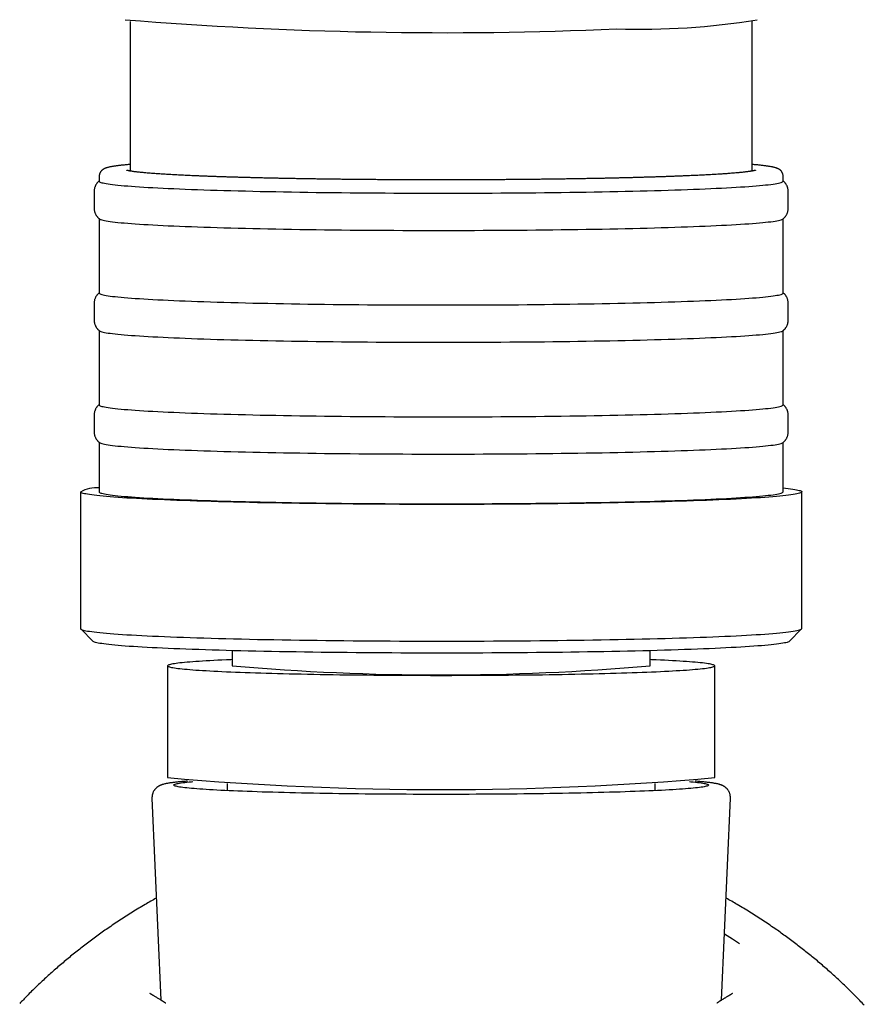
# Model space of a CAD drawing. Header units: millimetres. Extents: x 8 to 785, y 12 to 916.
# Tile 23 of 46: x 309 to 343, y 686 to 725. Entities that reach past the tile are written whole.
import ezdxf

# ---------------------------------------------------------------- set-up
doc = ezdxf.new("R2010")
doc.units = ezdxf.units.MM

msp = doc.modelspace()

# ---------------------------------------------------------------- linework, layer by layer
at = {"color": 7, "linetype": 'Continuous', "lineweight": 30}
for p, q in [((313.631, 725.075), (313.631, 719.065)), ((338.631, 719.065), (338.631, 725.075)), ((312.381, 718.857), (312.381, 718.657)), ((339.881, 718.657), (339.881, 718.857)), ((312.181, 718.257), (312.181, 717.558)), ((340.081, 717.558), (340.081, 718.257)), ((312.381, 717.147), (312.381, 714.16)), ((339.881, 714.16), (339.881, 717.147)), ((312.181, 713.76), (312.181, 713.06)), ((340.081, 713.06), (340.081, 713.76)), ((312.381, 712.65), (312.381, 709.663)), ((339.881, 709.663), (339.881, 712.65)), ((312.181, 709.263), (312.181, 708.563)), ((340.081, 708.563), (340.081, 709.263)), ((312.381, 708.153), (312.381, 706.165)), ((339.881, 706.165), (339.881, 708.153)), ((311.631, 706.165), (311.631, 700.668)), ((340.631, 700.668), (340.631, 706.165)), ((311.64, 700.65), (312.14, 700.151)), ((340.123, 700.151), (340.623, 700.65)), ((317.731, 699.777), (317.731, 699.169)), ((334.531, 699.169), (334.531, 699.777)), ((315.131, 699.169), (315.131, 694.672)), ((337.131, 694.672), (337.131, 699.169)), ((317.523, 694.433), (317.523, 694.147)), ((334.74, 694.147), (334.74, 694.433)), ((314.504, 693.85), (314.856, 685.725)), ((337.406, 685.725), (337.759, 693.85))]:
    msp.add_line(p, q, dxfattribs=at)
at = {"color": 7, "linetype": 'Continuous', "lineweight": 30, "flags": 128}
for points in [[(312.381, 718.657), (312.384, 718.648), (312.395, 718.636), (312.416, 718.623), (312.446, 718.61), (312.486, 718.598), (312.535, 718.586), (312.593, 718.573), (312.661, 718.561), (312.738, 718.549), (312.824, 718.536), (312.919, 718.524), (313.023, 718.512), (313.136, 718.5), (313.258, 718.488), (313.389, 718.477), (313.528, 718.465), (313.677, 718.454), (313.834, 718.442), (313.999, 718.431), (314.172, 718.42), (314.354, 718.409), (314.544, 718.399), (314.742, 718.388), (314.947, 718.378), (315.16, 718.368), (315.381, 718.358), (315.609, 718.348), (315.844, 718.339), (316.087, 718.329), (316.336, 718.32), (316.592, 718.311), (316.854, 718.303), (317.123, 718.295), (317.398, 718.286), (317.679, 718.279), (317.966, 718.271), (318.258, 718.264), (318.556, 718.257), (318.859, 718.25), (319.167, 718.243), (319.48, 718.237), (319.797, 718.231), (320.119, 718.226), (320.445, 718.22), (320.774, 718.215), (321.108, 718.21), (321.444, 718.206), (321.784, 718.202), (322.127, 718.198), (322.473, 718.195), (322.821, 718.191), (323.172, 718.188), (323.524, 718.186), (323.879, 718.184), (324.234, 718.182), (324.592, 718.18), (324.95, 718.179), (325.309, 718.178), (325.668, 718.177), (326.028, 718.177), (326.388, 718.177), (326.748, 718.178), (327.107, 718.178), (327.466, 718.179), (327.824, 718.181), (328.18, 718.183), (328.536, 718.185), (328.889, 718.187), (329.241, 718.19), (329.59, 718.193), (329.938, 718.196), (330.282, 718.2), (330.624, 718.204), (330.962, 718.208), (331.298, 718.212), (331.63, 718.217), (331.958, 718.222), (332.282, 718.228), (332.601, 718.234), (332.917, 718.24), (333.228, 718.246), (333.533, 718.253), (333.834, 718.26), (334.13, 718.267), (334.42, 718.274), (334.704, 718.282), (334.983, 718.29), (335.255, 718.298), (335.521, 718.307), (335.781, 718.315), (336.034, 718.324), (336.28, 718.333), (336.52, 718.343), (336.752, 718.352), (336.977, 718.362), (337.194, 718.372), (337.404, 718.382), (337.607, 718.393), (337.801, 718.403), (337.987, 718.414), (338.166, 718.425), (338.336, 718.436), (338.497, 718.447), (338.65, 718.459), (338.795, 718.47), (338.931, 718.482), (339.058, 718.494), (339.176, 718.505), (339.285, 718.517), (339.386, 718.529), (339.477, 718.542), (339.559, 718.554), (339.632, 718.566), (339.696, 718.578), (339.75, 718.591), (339.795, 718.603), (339.83, 718.616), (339.857, 718.628), (339.874, 718.641), (339.881, 718.653), (339.881, 718.657)], [(312.396, 717.136), (312.416, 717.124), (312.446, 717.111), (312.486, 717.099), (312.535, 717.086), (312.593, 717.074), (312.661, 717.062), (312.738, 717.049), (312.824, 717.037), (312.919, 717.025), (313.023, 717.013), (313.136, 717.001), (313.258, 716.989), (313.389, 716.978), (313.528, 716.966), (313.677, 716.955), (313.834, 716.943), (313.999, 716.932), (314.172, 716.921), (314.354, 716.91), (314.544, 716.9), (314.742, 716.889), (314.947, 716.879), (315.16, 716.869), (315.381, 716.859), (315.609, 716.849), (315.844, 716.84), (316.087, 716.83), (316.336, 716.821), (316.592, 716.812), (316.854, 716.804), (317.123, 716.795), (317.398, 716.787), (317.679, 716.779), (317.966, 716.772), (318.258, 716.765), (318.556, 716.758), (318.859, 716.751), (319.167, 716.744), (319.48, 716.738), (319.797, 716.732), (320.119, 716.726), (320.445, 716.721), (320.774, 716.716), (321.108, 716.711), (321.444, 716.707), (321.784, 716.703), (322.127, 716.699), (322.473, 716.695), (322.821, 716.692), (323.172, 716.689), (323.524, 716.687), (323.879, 716.685), (324.234, 716.683), (324.592, 716.681), (324.95, 716.68), (325.309, 716.679), (325.668, 716.678), (326.028, 716.678), (326.388, 716.678), (326.748, 716.679), (327.107, 716.679), (327.466, 716.68), (327.824, 716.682), (328.18, 716.683), (328.536, 716.686), (328.889, 716.688), (329.241, 716.691), (329.59, 716.694), (329.938, 716.697), (330.282, 716.701), (330.624, 716.704), (330.962, 716.709), (331.298, 716.713), (331.63, 716.718), (331.958, 716.723), (332.282, 716.729), (332.601, 716.735), (332.917, 716.741), (333.228, 716.747), (333.533, 716.754), (333.834, 716.76), (334.13, 716.768), (334.42, 716.775), (334.704, 716.783), (334.983, 716.791), (335.255, 716.799), (335.521, 716.807), (335.781, 716.816), (336.034, 716.825), (336.28, 716.834), (336.52, 716.844), (336.752, 716.853), (336.977, 716.863), (337.194, 716.873), (337.404, 716.883), (337.607, 716.894), (337.801, 716.904), (337.987, 716.915), (338.166, 716.926), (338.336, 716.937), (338.497, 716.948), (338.65, 716.96), (338.795, 716.971), (338.931, 716.983), (339.058, 716.994), (339.176, 717.006), (339.285, 717.018), (339.386, 717.03), (339.477, 717.042), (339.559, 717.055), (339.632, 717.067), (339.696, 717.079), (339.75, 717.092), (339.795, 717.104), (339.83, 717.117), (339.857, 717.129), (339.866, 717.135)], [(312.381, 714.16), (312.384, 714.151), (312.395, 714.138), (312.416, 714.126), (312.446, 714.113), (312.486, 714.101), (312.535, 714.088), (312.593, 714.076), (312.661, 714.064), (312.738, 714.051), (312.824, 714.039), (312.919, 714.027), (313.023, 714.015), (313.136, 714.003), (313.258, 713.991), (313.389, 713.98), (313.528, 713.968), (313.677, 713.956), (313.834, 713.945), (313.999, 713.934), (314.172, 713.923), (314.354, 713.912), (314.544, 713.901), (314.742, 713.891), (314.947, 713.881), (315.16, 713.871), (315.381, 713.861), (315.609, 713.851), (315.844, 713.841), (316.087, 713.832), (316.336, 713.823), (316.592, 713.814), (316.854, 713.806), (317.123, 713.797), (317.398, 713.789), (317.679, 713.781), (317.966, 713.774), (318.258, 713.766), (318.556, 713.759), (318.859, 713.753), (319.167, 713.746), (319.48, 713.74), (319.797, 713.734), (320.119, 713.728), (320.445, 713.723), (320.774, 713.718), (321.108, 713.713), (321.444, 713.709), (321.784, 713.705), (322.127, 713.701), (322.473, 713.697), (322.821, 713.694), (323.172, 713.691), (323.524, 713.689), (323.879, 713.686), (324.234, 713.685), (324.592, 713.683), (324.95, 713.682), (325.309, 713.681), (325.668, 713.68), (326.028, 713.68), (326.388, 713.68), (326.748, 713.68), (327.107, 713.681), (327.466, 713.682), (327.824, 713.684), (328.18, 713.685), (328.536, 713.687), (328.889, 713.69), (329.241, 713.692), (329.59, 713.695), (329.938, 713.699), (330.282, 713.702), (330.624, 713.706), (330.962, 713.711), (331.298, 713.715), (331.63, 713.72), (331.958, 713.725), (332.282, 713.731), (332.601, 713.736), (332.917, 713.742), (333.228, 713.749), (333.533, 713.755), (333.834, 713.762), (334.13, 713.769), (334.42, 713.777), (334.704, 713.785), (334.983, 713.793), (335.255, 713.801), (335.521, 713.809), (335.781, 713.818), (336.034, 713.827), (336.28, 713.836), (336.52, 713.845), (336.752, 713.855), (336.977, 713.865), (337.194, 713.875), (337.404, 713.885), (337.607, 713.895), (337.801, 713.906), (337.987, 713.917), (338.166, 713.928), (338.336, 713.939), (338.497, 713.95), (338.65, 713.961), (338.795, 713.973), (338.931, 713.984), (339.058, 713.996), (339.176, 714.008), (339.285, 714.02), (339.386, 714.032), (339.477, 714.044), (339.559, 714.057), (339.632, 714.069), (339.696, 714.081), (339.75, 714.094), (339.795, 714.106), (339.83, 714.119), (339.857, 714.131), (339.874, 714.144), (339.881, 714.156), (339.881, 714.16)], [(312.396, 712.638), (312.416, 712.627), (312.446, 712.614), (312.486, 712.602), (312.535, 712.589), (312.593, 712.577), (312.661, 712.564), (312.738, 712.552), (312.824, 712.54), (312.919, 712.528), (313.023, 712.516), (313.136, 712.504), (313.258, 712.492), (313.389, 712.48), (313.528, 712.469), (313.677, 712.457), (313.834, 712.446), (313.999, 712.435), (314.172, 712.424), (314.354, 712.413), (314.544, 712.402), (314.742, 712.392), (314.947, 712.382), (315.16, 712.371), (315.381, 712.362), (315.609, 712.352), (315.844, 712.342), (316.087, 712.333), (316.336, 712.324), (316.592, 712.315), (316.854, 712.307), (317.123, 712.298), (317.398, 712.29), (317.679, 712.282), (317.966, 712.275), (318.258, 712.267), (318.556, 712.26), (318.859, 712.253), (319.167, 712.247), (319.48, 712.241), (319.797, 712.235), (320.119, 712.229), (320.445, 712.224), (320.774, 712.219), (321.108, 712.214), (321.444, 712.21), (321.784, 712.205), (322.127, 712.202), (322.473, 712.198), (322.821, 712.195), (323.172, 712.192), (323.524, 712.19), (323.879, 712.187), (324.234, 712.185), (324.592, 712.184), (324.95, 712.183), (325.309, 712.182), (325.668, 712.181), (326.028, 712.181), (326.388, 712.181), (326.748, 712.181), (327.107, 712.182), (327.466, 712.183), (327.824, 712.185), (328.18, 712.186), (328.536, 712.188), (328.889, 712.191), (329.241, 712.193), (329.59, 712.196), (329.938, 712.2), (330.282, 712.203), (330.624, 712.207), (330.962, 712.211), (331.298, 712.216), (331.63, 712.221), (331.958, 712.226), (332.282, 712.232), (332.601, 712.237), (332.917, 712.243), (333.228, 712.25), (333.533, 712.256), (333.834, 712.263), (334.13, 712.27), (334.42, 712.278), (334.704, 712.286), (334.983, 712.294), (335.255, 712.302), (335.521, 712.31), (335.781, 712.319), (336.034, 712.328), (336.28, 712.337), (336.52, 712.346), (336.752, 712.356), (336.977, 712.366), (337.194, 712.376), (337.404, 712.386), (337.607, 712.396), (337.801, 712.407), (337.987, 712.418), (338.166, 712.429), (338.336, 712.44), (338.497, 712.451), (338.65, 712.462), (338.795, 712.474), (338.931, 712.485), (339.058, 712.497), (339.176, 712.509), (339.285, 712.521), (339.386, 712.533), (339.477, 712.545), (339.559, 712.557), (339.632, 712.57), (339.696, 712.582), (339.75, 712.595), (339.795, 712.607), (339.83, 712.619), (339.857, 712.632), (339.866, 712.638)], [(312.381, 709.663), (312.384, 709.654), (312.395, 709.641), (312.416, 709.629), (312.446, 709.616), (312.486, 709.603), (312.535, 709.591), (312.593, 709.579), (312.661, 709.566), (312.738, 709.554), (312.824, 709.542), (312.919, 709.53), (313.023, 709.518), (313.136, 709.506), (313.258, 709.494), (313.389, 709.482), (313.528, 709.471), (313.677, 709.459), (313.834, 709.448), (313.999, 709.437), (314.172, 709.426), (314.354, 709.415), (314.544, 709.404), (314.742, 709.394), (314.947, 709.383), (315.16, 709.373), (315.381, 709.363), (315.609, 709.354), (315.844, 709.344), (316.087, 709.335), (316.336, 709.326), (316.592, 709.317), (316.854, 709.308), (317.123, 709.3), (317.398, 709.292), (317.679, 709.284), (317.966, 709.276), (318.258, 709.269), (318.556, 709.262), (318.859, 709.255), (319.167, 709.249), (319.48, 709.243), (319.797, 709.237), (320.119, 709.231), (320.445, 709.226), (320.774, 709.221), (321.108, 709.216), (321.444, 709.211), (321.784, 709.207), (322.127, 709.203), (322.473, 709.2), (322.821, 709.197), (323.172, 709.194), (323.524, 709.191), (323.879, 709.189), (324.234, 709.187), (324.592, 709.186), (324.95, 709.184), (325.309, 709.184), (325.668, 709.183), (326.028, 709.183), (326.388, 709.183), (326.748, 709.183), (327.107, 709.184), (327.466, 709.185), (327.824, 709.186), (328.18, 709.188), (328.536, 709.19), (328.889, 709.192), (329.241, 709.195), (329.59, 709.198), (329.938, 709.201), (330.282, 709.205), (330.624, 709.209), (330.962, 709.213), (331.298, 709.218), (331.63, 709.223), (331.958, 709.228), (332.282, 709.233), (332.601, 709.239), (332.917, 709.245), (333.228, 709.252), (333.533, 709.258), (333.834, 709.265), (334.13, 709.272), (334.42, 709.28), (334.704, 709.287), (334.983, 709.295), (335.255, 709.304), (335.521, 709.312), (335.781, 709.321), (336.034, 709.33), (336.28, 709.339), (336.52, 709.348), (336.752, 709.358), (336.977, 709.368), (337.194, 709.378), (337.404, 709.388), (337.607, 709.398), (337.801, 709.409), (337.987, 709.42), (338.166, 709.43), (338.336, 709.442), (338.497, 709.453), (338.65, 709.464), (338.795, 709.476), (338.931, 709.487), (339.058, 709.499), (339.176, 709.511), (339.285, 709.523), (339.386, 709.535), (339.477, 709.547), (339.559, 709.559), (339.632, 709.572), (339.696, 709.584), (339.75, 709.596), (339.795, 709.609), (339.83, 709.621), (339.857, 709.634), (339.874, 709.646), (339.881, 709.659), (339.881, 709.663)], [(312.396, 708.141), (312.416, 708.129), (312.446, 708.117), (312.486, 708.104), (312.535, 708.092), (312.593, 708.08), (312.661, 708.067), (312.738, 708.055), (312.824, 708.043), (312.919, 708.031), (313.023, 708.019), (313.136, 708.007), (313.258, 707.995), (313.389, 707.983), (313.528, 707.972), (313.677, 707.96), (313.834, 707.949), (313.999, 707.938), (314.172, 707.927), (314.354, 707.916), (314.544, 707.905), (314.742, 707.895), (314.947, 707.884), (315.16, 707.874), (315.381, 707.864), (315.609, 707.855), (315.844, 707.845), (316.087, 707.836), (316.336, 707.827), (316.592, 707.818), (316.854, 707.809), (317.123, 707.801), (317.398, 707.793), (317.679, 707.785), (317.966, 707.777), (318.258, 707.77), (318.556, 707.763), (318.859, 707.756), (319.167, 707.75), (319.48, 707.743), (319.797, 707.738), (320.119, 707.732), (320.445, 707.727), (320.774, 707.722), (321.108, 707.717), (321.444, 707.712), (321.784, 707.708), (322.127, 707.704), (322.473, 707.701), (322.821, 707.698), (323.172, 707.695), (323.524, 707.692), (323.879, 707.69), (324.234, 707.688), (324.592, 707.687), (324.95, 707.685), (325.309, 707.684), (325.668, 707.684), (326.028, 707.684), (326.388, 707.684), (326.748, 707.684), (327.107, 707.685), (327.466, 707.686), (327.824, 707.687), (328.18, 707.689), (328.536, 707.691), (328.889, 707.693), (329.241, 707.696), (329.59, 707.699), (329.938, 707.702), (330.282, 707.706), (330.624, 707.71), (330.962, 707.714), (331.298, 707.719), (331.63, 707.724), (331.958, 707.729), (332.282, 707.734), (332.601, 707.74), (332.917, 707.746), (333.228, 707.752), (333.533, 707.759), (333.834, 707.766), (334.13, 707.773), (334.42, 707.781), (334.704, 707.788), (334.983, 707.796), (335.255, 707.804), (335.521, 707.813), (335.781, 707.822), (336.034, 707.831), (336.28, 707.84), (336.52, 707.849), (336.752, 707.859), (336.977, 707.869), (337.194, 707.879), (337.404, 707.889), (337.607, 707.899), (337.801, 707.91), (337.987, 707.92), (338.166, 707.931), (338.336, 707.942), (338.497, 707.954), (338.65, 707.965), (338.795, 707.977), (338.931, 707.988), (339.058, 708), (339.176, 708.012), (339.285, 708.024), (339.386, 708.036), (339.477, 708.048), (339.559, 708.06), (339.632, 708.072), (339.696, 708.085), (339.75, 708.097), (339.795, 708.11), (339.83, 708.122), (339.857, 708.135), (339.866, 708.141)], [(339.881, 706.325), (339.971, 706.316), (340.079, 706.303), (340.178, 706.29), (340.267, 706.277), (340.347, 706.264), (340.417, 706.251), (340.477, 706.238), (340.527, 706.225), (340.568, 706.212), (340.598, 706.199), (340.619, 706.186), (340.63, 706.172), (340.63, 706.159), (340.621, 706.146), (340.602, 706.133), (340.573, 706.119), (340.534, 706.106), (340.485, 706.093), (340.427, 706.08), (340.358, 706.067), (340.28, 706.054), (340.192, 706.041), (340.095, 706.028), (339.988, 706.016), (339.871, 706.003), (339.745, 705.99), (339.61, 705.978), (339.465, 705.966), (339.311, 705.954), (339.149, 705.942), (338.977, 705.93), (338.797, 705.918), (338.607, 705.907), (338.41, 705.896), (338.204, 705.884), (337.989, 705.873), (337.767, 705.863), (337.536, 705.852), (337.298, 705.842), (337.052, 705.832), (336.799, 705.822), (336.538, 705.812), (336.27, 705.803), (335.995, 705.794), (335.713, 705.785), (335.425, 705.776), (335.131, 705.768), (334.83, 705.76), (334.523, 705.752), (334.211, 705.744), (333.893, 705.737), (333.57, 705.73), (333.241, 705.724), (332.908, 705.717), (332.57, 705.711), (332.228, 705.706), (331.882, 705.7), (331.531, 705.695), (331.177, 705.69), (330.819, 705.686), (330.459, 705.682), (330.095, 705.678), (329.728, 705.674), (329.359, 705.671), (328.988, 705.669), (328.615, 705.666), (328.24, 705.664), (327.864, 705.662), (327.487, 705.661), (327.108, 705.66), (326.729, 705.659), (326.35, 705.659), (325.97, 705.659), (325.591, 705.659), (325.212, 705.66), (324.833, 705.661), (324.456, 705.662), (324.079, 705.664), (323.704, 705.666), (323.331, 705.668), (322.959, 705.671), (322.59, 705.674), (322.223, 705.677), (321.859, 705.681), (321.498, 705.685), (321.14, 705.69), (320.785, 705.694), (320.434, 705.699), (320.087, 705.705), (319.744, 705.71), (319.405, 705.716), (319.071, 705.723), (318.742, 705.729), (318.418, 705.736), (318.099, 705.743), (317.786, 705.751), (317.479, 705.759), (317.177, 705.767), (316.882, 705.775), (316.592, 705.784), (316.31, 705.792), (316.034, 705.802), (315.765, 705.811), (315.503, 705.82), (315.249, 705.83), (315.002, 705.84), (314.762, 705.851), (314.53, 705.861), (314.307, 705.872), (314.091, 705.883), (313.884, 705.894), (313.685, 705.905), (313.494, 705.917), (313.312, 705.928), (313.139, 705.94), (312.975, 705.952), (312.82, 705.964), (312.674, 705.976), (312.538, 705.989), (312.41, 706.001), (312.292, 706.014), (312.184, 706.026), (312.085, 706.039), (311.995, 706.052), (311.916, 706.065), (311.846, 706.078), (311.786, 706.091), (311.735, 706.104), (311.695, 706.117), (311.664, 706.131), (311.644, 706.144), (311.633, 706.157), (311.633, 706.157)], [(312.381, 706.165), (312.384, 706.156), (312.395, 706.143), (312.416, 706.131), (312.446, 706.118), (312.486, 706.106), (312.535, 706.093), (312.593, 706.081), (312.661, 706.068), (312.738, 706.056), (312.824, 706.044), (312.919, 706.032), (313.023, 706.02), (313.136, 706.008), (313.258, 705.996), (313.389, 705.984), (313.528, 705.973), (313.677, 705.961), (313.834, 705.95), (313.999, 705.939), (314.172, 705.928), (314.354, 705.917), (314.544, 705.906), (314.742, 705.896), (314.947, 705.886), (315.16, 705.875), (315.381, 705.866), (315.609, 705.856), (315.844, 705.846), (316.087, 705.837), (316.336, 705.828), (316.592, 705.819), (316.854, 705.81), (317.123, 705.802), (317.398, 705.794), (317.679, 705.786), (317.966, 705.779), (318.258, 705.771), (318.556, 705.764), (318.859, 705.757), (319.167, 705.751), (319.48, 705.745), (319.797, 705.739), (320.119, 705.733), (320.445, 705.728), (320.774, 705.723), (321.108, 705.718), (321.444, 705.714), (321.784, 705.709), (322.127, 705.706), (322.473, 705.702), (322.821, 705.699), (323.172, 705.696), (323.524, 705.694), (323.879, 705.691), (324.234, 705.689), (324.592, 705.688), (324.95, 705.687), (325.309, 705.686), (325.668, 705.685), (326.028, 705.685), (326.388, 705.685), (326.748, 705.685), (327.107, 705.686), (327.466, 705.687), (327.824, 705.688), (328.18, 705.69), (328.536, 705.692), (328.889, 705.695), (329.241, 705.697), (329.59, 705.7), (329.938, 705.704), (330.282, 705.707), (330.624, 705.711), (330.962, 705.715), (331.298, 705.72), (331.63, 705.725), (331.958, 705.73), (332.282, 705.736), (332.601, 705.741), (332.917, 705.747), (333.228, 705.754), (333.533, 705.76), (333.834, 705.767), (334.13, 705.774), (334.42, 705.782), (334.704, 705.79), (334.983, 705.797), (335.255, 705.806), (335.521, 705.814), (335.781, 705.823), (336.034, 705.832), (336.28, 705.841), (336.52, 705.85), (336.752, 705.86), (336.977, 705.87), (337.194, 705.88), (337.404, 705.89), (337.607, 705.9), (337.801, 705.911), (337.987, 705.922), (338.166, 705.933), (338.336, 705.944), (338.497, 705.955), (338.65, 705.966), (338.795, 705.978), (338.931, 705.989), (339.058, 706.001), (339.176, 706.013), (339.285, 706.025), (339.386, 706.037), (339.477, 706.049), (339.559, 706.061), (339.632, 706.074), (339.696, 706.086), (339.75, 706.098), (339.795, 706.111), (339.83, 706.123), (339.857, 706.136), (339.874, 706.149), (339.881, 706.161), (339.881, 706.165)], [(311.631, 700.668), (311.633, 700.66), (311.644, 700.647), (311.664, 700.634), (311.695, 700.621), (311.735, 700.608), (311.786, 700.594), (311.846, 700.581), (311.916, 700.568), (311.995, 700.555), (312.085, 700.543), (312.184, 700.53), (312.292, 700.517), (312.41, 700.504), (312.538, 700.492), (312.674, 700.48), (312.82, 700.467), (312.975, 700.455), (313.139, 700.443), (313.312, 700.432), (313.494, 700.42), (313.685, 700.408), (313.884, 700.397), (314.091, 700.386), (314.307, 700.375), (314.53, 700.364), (314.762, 700.354), (315.002, 700.344), (315.249, 700.334), (315.503, 700.324), (315.765, 700.314), (316.034, 700.305), (316.31, 700.296), (316.592, 700.287), (316.882, 700.278), (317.177, 700.27), (317.479, 700.262), (317.786, 700.254), (318.099, 700.247), (318.418, 700.24), (318.742, 700.233), (319.071, 700.226), (319.405, 700.22), (319.744, 700.214), (320.087, 700.208), (320.434, 700.203), (320.785, 700.198), (321.14, 700.193), (321.498, 700.189), (321.859, 700.184), (322.223, 700.181), (322.59, 700.177), (322.959, 700.174), (323.331, 700.172), (323.704, 700.169), (324.079, 700.167), (324.456, 700.165), (324.833, 700.164), (325.212, 700.163), (325.591, 700.162), (325.97, 700.162), (326.35, 700.162), (326.729, 700.162), (327.108, 700.163), (327.487, 700.164), (327.864, 700.166), (328.24, 700.167), (328.615, 700.169), (328.988, 700.172), (329.359, 700.175), (329.728, 700.178), (330.095, 700.181), (330.459, 700.185), (330.819, 700.189), (331.177, 700.194), (331.531, 700.198), (331.882, 700.203), (332.228, 700.209), (332.57, 700.215), (332.908, 700.221), (333.241, 700.227), (333.57, 700.234), (333.893, 700.241), (334.211, 700.248), (334.523, 700.255), (334.83, 700.263), (335.131, 700.271), (335.425, 700.28), (335.713, 700.288), (335.995, 700.297), (336.27, 700.306), (336.538, 700.316), (336.799, 700.325), (337.052, 700.335), (337.298, 700.345), (337.536, 700.356), (337.767, 700.366), (337.989, 700.377), (338.204, 700.388), (338.41, 700.399), (338.607, 700.41), (338.797, 700.422), (338.977, 700.433), (339.149, 700.445), (339.311, 700.457), (339.465, 700.469), (339.61, 700.481), (339.745, 700.494), (339.871, 700.506), (339.988, 700.519), (340.095, 700.532), (340.192, 700.544), (340.28, 700.557), (340.358, 700.57), (340.427, 700.583), (340.485, 700.596), (340.534, 700.61), (340.573, 700.623), (340.602, 700.636), (340.621, 700.649), (340.63, 700.662), (340.631, 700.668)], [(340.123, 700.151), (340.122, 700.15), (340.103, 700.137), (340.075, 700.125), (340.038, 700.112), (339.99, 700.099), (339.934, 700.087), (339.868, 700.074), (339.792, 700.061), (339.707, 700.049), (339.613, 700.037), (339.51, 700.024), (339.397, 700.012), (339.276, 700), (339.145, 699.988), (339.005, 699.976), (338.857, 699.965), (338.7, 699.953), (338.534, 699.942), (338.36, 699.93), (338.177, 699.919), (337.986, 699.908), (337.787, 699.898), (337.58, 699.887), (337.365, 699.877), (337.143, 699.867), (336.913, 699.857), (336.675, 699.847), (336.431, 699.837), (336.179, 699.828), (335.92, 699.819), (335.655, 699.81), (335.383, 699.802), (335.105, 699.793), (334.82, 699.785), (334.53, 699.777), (334.234, 699.77), (333.932, 699.763), (333.625, 699.756), (333.313, 699.749), (332.996, 699.743), (332.674, 699.736), (332.348, 699.731), (332.018, 699.725), (331.683, 699.72), (331.345, 699.715), (331.003, 699.71), (330.658, 699.706), (330.309, 699.702), (329.958, 699.698), (329.604, 699.695), (329.248, 699.692), (328.89, 699.689), (328.53, 699.687), (328.168, 699.685), (327.804, 699.683), (327.44, 699.682), (327.075, 699.681), (326.709, 699.68), (326.342, 699.68), (325.976, 699.68), (325.609, 699.68), (325.243, 699.681), (324.878, 699.682), (324.513, 699.683), (324.15, 699.685), (323.788, 699.687), (323.427, 699.689), (323.069, 699.692), (322.712, 699.695), (322.358, 699.698), (322.006, 699.701), (321.657, 699.705), (321.312, 699.71), (320.969, 699.714), (320.63, 699.719), (320.295, 699.724), (319.964, 699.73), (319.637, 699.735), (319.315, 699.742), (318.997, 699.748), (318.684, 699.755), (318.376, 699.762), (318.074, 699.769), (317.777, 699.776), (317.486, 699.784), (317.201, 699.792), (316.921, 699.8), (316.649, 699.809), (316.382, 699.818), (316.123, 699.827), (315.87, 699.836), (315.624, 699.845), (315.385, 699.855), (315.154, 699.865), (314.93, 699.875), (314.714, 699.886), (314.506, 699.896), (314.306, 699.907), (314.114, 699.918), (313.93, 699.929), (313.754, 699.94), (313.587, 699.951), (313.429, 699.963), (313.279, 699.975), (313.138, 699.986), (313.006, 699.998), (312.883, 700.01), (312.769, 700.023), (312.665, 700.035), (312.569, 700.047), (312.483, 700.06), (312.406, 700.072), (312.338, 700.085), (312.28, 700.097), (312.232, 700.11), (312.193, 700.123), (312.163, 700.135), (312.143, 700.148), (312.14, 700.151)], [(317.731, 699.417), (317.674, 699.414), (317.493, 699.407), (317.317, 699.399), (317.148, 699.391), (316.985, 699.382), (316.828, 699.374), (316.678, 699.365), (316.534, 699.357), (316.396, 699.348), (316.266, 699.339), (316.142, 699.33), (316.025, 699.32), (315.914, 699.311), (315.811, 699.302), (315.715, 699.292), (315.626, 699.283), (315.544, 699.273), (315.47, 699.263), (315.403, 699.254), (315.343, 699.244), (315.29, 699.234), (315.245, 699.224), (315.208, 699.214), (315.177, 699.204), (315.155, 699.194), (315.14, 699.184), (315.132, 699.174), (315.132, 699.164), (315.14, 699.154), (315.155, 699.144), (315.178, 699.134), (315.208, 699.124), (315.245, 699.114), (315.29, 699.104), (315.343, 699.094), (315.403, 699.084), (315.47, 699.074), (315.544, 699.065), (315.626, 699.055), (315.715, 699.046), (315.811, 699.036), (315.915, 699.027), (316.025, 699.017), (316.142, 699.008), (316.266, 698.999), (316.397, 698.99), (316.534, 698.981), (316.678, 698.973), (316.828, 698.964), (316.985, 698.956), (317.148, 698.947), (317.318, 698.939), (317.493, 698.931), (317.674, 698.923), (317.861, 698.916), (318.054, 698.908), (318.252, 698.901), (318.456, 698.894), (318.665, 698.887), (318.879, 698.88), (319.098, 698.874), (319.321, 698.867), (319.55, 698.861), (319.783, 698.855), (320.02, 698.85), (320.262, 698.844), (320.507, 698.839), (320.757, 698.834), (321.01, 698.829), (321.266, 698.825), (321.526, 698.82), (321.789, 698.816), (322.055, 698.812), (322.324, 698.809), (322.596, 698.805), (322.87, 698.802), (323.146, 698.799), (323.424, 698.797), (323.704, 698.795), (323.986, 698.792), (324.269, 698.791), (324.553, 698.789), (324.839, 698.788), (325.125, 698.787), (325.412, 698.786), (325.7, 698.785), (325.988, 698.785), (326.276, 698.785), (326.563, 698.785), (326.851, 698.786), (327.138, 698.787), (327.424, 698.788), (327.71, 698.789), (327.994, 698.791), (328.278, 698.792), (328.559, 698.795), (328.839, 698.797), (329.117, 698.799), (329.393, 698.802), (329.667, 698.805), (329.939, 698.809), (330.208, 698.812), (330.474, 698.816), (330.737, 698.82), (330.997, 698.825), (331.253, 698.829), (331.506, 698.834), (331.756, 698.839), (332.001, 698.844), (332.243, 698.85), (332.48, 698.855), (332.713, 698.861), (332.942, 698.867), (333.165, 698.874), (333.384, 698.88), (333.598, 698.887), (333.807, 698.894), (334.011, 698.901), (334.209, 698.908), (334.402, 698.916), (334.589, 698.923), (334.77, 698.931), (334.945, 698.939), (335.115, 698.947), (335.278, 698.956), (335.434, 698.964), (335.585, 698.973), (335.729, 698.981), (335.866, 698.99), (335.997, 698.999), (336.121, 699.008), (336.238, 699.017), (336.348, 699.027), (336.452, 699.036), (336.548, 699.046), (336.637, 699.055), (336.718, 699.065), (336.793, 699.074), (336.86, 699.084), (336.92, 699.094), (336.972, 699.104), (337.018, 699.114), (337.055, 699.124), (337.085, 699.134), (337.108, 699.144), (337.123, 699.154), (337.13, 699.164), (337.13, 699.174), (337.123, 699.184), (337.108, 699.194), (337.085, 699.204), (337.055, 699.214), (337.017, 699.224), (336.972, 699.234), (336.92, 699.244), (336.86, 699.254), (336.793, 699.263), (336.718, 699.273), (336.637, 699.283), (336.548, 699.292), (336.451, 699.302), (336.348, 699.311), (336.238, 699.321), (336.121, 699.33), (335.997, 699.339), (335.866, 699.348), (335.729, 699.357), (335.585, 699.365), (335.434, 699.374), (335.277, 699.382), (335.114, 699.391), (334.945, 699.399), (334.77, 699.407), (334.588, 699.414), (334.531, 699.417)], [(326.131, 693.997), (325.85, 693.997), (325.569, 693.997), (325.288, 693.998), (325.008, 693.999), (324.728, 694), (324.45, 694.001), (324.172, 694.003), (323.896, 694.005), (323.622, 694.007), (323.349, 694.01), (323.078, 694.012), (322.809, 694.015), (322.543, 694.018), (322.279, 694.022), (322.017, 694.025), (321.759, 694.029), (321.503, 694.033), (321.251, 694.038), (321.002, 694.042), (320.756, 694.047), (320.514, 694.052), (320.276, 694.057), (320.042, 694.063), (319.813, 694.069), (319.587, 694.074), (319.366, 694.08), (319.15, 694.087), (318.938, 694.093), (318.732, 694.1), (318.53, 694.107), (318.334, 694.114), (318.143, 694.121), (317.957, 694.128), (317.777, 694.136), (317.603, 694.144), (317.434, 694.152), (317.272, 694.16), (317.116, 694.168), (316.965, 694.176), (316.822, 694.184), (316.684, 694.193), (316.553, 694.202), (316.429, 694.211), (316.311, 694.219), (316.2, 694.228), (316.095, 694.238), (315.998, 694.247), (315.907, 694.256), (315.824, 694.265), (315.748, 694.275), (315.678, 694.284), (315.616, 694.294), (315.561, 694.304), (315.514, 694.313), (315.473, 694.323), (315.44, 694.333), (315.414, 694.343), (315.396, 694.352), (315.385, 694.362), (315.381, 694.372), (315.385, 694.382), (315.396, 694.392), (315.414, 694.401), (315.44, 694.411), (315.473, 694.421), (315.514, 694.431), (315.561, 694.44), (315.616, 694.45), (315.678, 694.46), (315.748, 694.469), (315.824, 694.479), (315.907, 694.488), (315.998, 694.497), (316.095, 694.506), (316.144, 694.511)], [(336.119, 694.511), (336.167, 694.506), (336.265, 694.497), (336.355, 694.488), (336.439, 694.479), (336.515, 694.469), (336.584, 694.46), (336.646, 694.45), (336.701, 694.44), (336.749, 694.431), (336.789, 694.421), (336.822, 694.411), (336.848, 694.401), (336.867, 694.392), (336.878, 694.382), (336.881, 694.372), (336.878, 694.362), (336.867, 694.352), (336.848, 694.343), (336.822, 694.333), (336.789, 694.323), (336.749, 694.313), (336.701, 694.304), (336.646, 694.294), (336.584, 694.284), (336.515, 694.275), (336.439, 694.265), (336.355, 694.256), (336.265, 694.247), (336.167, 694.238), (336.063, 694.228), (335.952, 694.219), (335.834, 694.211), (335.71, 694.202), (335.579, 694.193), (335.441, 694.184), (335.297, 694.176), (335.147, 694.168), (334.991, 694.16), (334.828, 694.152), (334.66, 694.144), (334.486, 694.136), (334.306, 694.128), (334.12, 694.121), (333.929, 694.114), (333.733, 694.107), (333.531, 694.1), (333.324, 694.093), (333.113, 694.087), (332.897, 694.08), (332.676, 694.074), (332.45, 694.069), (332.22, 694.063), (331.986, 694.057), (331.748, 694.052), (331.506, 694.047), (331.261, 694.042), (331.012, 694.038), (330.759, 694.033), (330.504, 694.029), (330.245, 694.025), (329.984, 694.022), (329.72, 694.018), (329.453, 694.015), (329.185, 694.012), (328.914, 694.01), (328.641, 694.007), (328.366, 694.005), (328.09, 694.003), (327.813, 694.001), (327.535, 694), (327.255, 693.999), (326.975, 693.998), (326.694, 693.997), (326.413, 693.997), (326.131, 693.997)], [(337.522, 688.389), (337.839, 688.187), (338.124, 687.999)]]:
    msp.add_lwpolyline(points, dxfattribs=at)
at = {"color": 7, "linetype": 'Continuous', "lineweight": 30}
for centre, radius, start, end in [((326.235, 881.786), 157.155, 265.32702, 272.53566), ((334.131, 753.735), 28.966, 268.1328, 279.3387), ((312.29, 704.983), 1.346, 86.1166, 119.2281), ((326.131, 795.148), 96.346, 264.99825, 275.00175), ((326.131, 820.358), 126.167, 264.99825, 275.00175)]:
    msp.add_arc(centre, radius, start, end, dxfattribs=at)
for points, knots in [([(313.631, 719.331), (313.618, 719.33), (313.574, 719.326), (313.504, 719.32), (313.422, 719.312), (313.343, 719.304), (313.268, 719.296), (313.197, 719.288), (313.128, 719.28), (313.064, 719.271), (313.002, 719.262), (312.944, 719.254), (312.889, 719.244), (312.836, 719.235), (312.786, 719.224), (312.736, 719.213), (312.689, 719.2), (312.647, 719.187), (312.613, 719.173), (312.586, 719.161), (312.562, 719.149), (312.54, 719.136), (312.519, 719.122), (312.5, 719.106), (312.481, 719.089), (312.463, 719.07), (312.446, 719.049), (312.429, 719.026), (312.414, 718.999), (312.401, 718.969), (312.39, 718.935), (312.384, 718.9), (312.381, 718.874), (312.382, 718.859), (312.382, 718.857)], [0, 0, 0, 0, 0.020538, 0.065416, 0.110385, 0.155464, 0.200678, 0.246059, 0.29165, 0.337509, 0.383719, 0.430395, 0.477713, 0.525945, 0.575547, 0.627337, 0.682953, 0.737411, 0.772391, 0.801329, 0.825616, 0.846459, 0.864737, 0.881085, 0.895978, 0.909777, 0.922771, 0.935188, 0.947212, 0.960204, 0.972883, 0.985333, 0.997622, 1, 1, 1, 1]), ([(339.881, 718.857), (339.881, 718.868), (339.88, 718.89), (339.875, 718.923), (339.866, 718.956), (339.854, 718.986), (339.84, 719.014), (339.825, 719.039), (339.808, 719.061), (339.791, 719.08), (339.773, 719.098), (339.754, 719.114), (339.735, 719.128), (339.714, 719.141), (339.693, 719.153), (339.67, 719.164), (339.644, 719.176), (339.612, 719.188), (339.572, 719.201), (339.525, 719.213), (339.473, 719.225), (339.422, 719.236), (339.367, 719.245), (339.309, 719.255), (339.248, 719.264), (339.185, 719.273), (339.118, 719.282), (339.048, 719.29), (338.975, 719.298), (338.898, 719.306), (338.818, 719.314), (338.735, 719.322), (338.672, 719.328), (338.637, 719.331), (338.631, 719.331)], [0, 0, 0, 0, 0.010709, 0.022779, 0.034797, 0.046822, 0.058939, 0.071268, 0.083961, 0.097208, 0.111237, 0.126326, 0.142816, 0.161143, 0.181888, 0.205873, 0.23435, 0.269414, 0.314922, 0.376399, 0.428099, 0.476749, 0.528295, 0.577677, 0.625703, 0.672848, 0.719384, 0.765479, 0.811245, 0.856759, 0.902076, 0.947236, 0.99227, 1, 1, 1, 1]), ([(338.771, 719.097), (338.771, 719.097), (338.771, 719.096), (338.766, 719.095), (338.757, 719.092), (338.744, 719.088), (338.727, 719.084), (338.705, 719.079), (338.679, 719.074), (338.648, 719.068), (338.613, 719.062), (338.572, 719.055), (338.527, 719.048), (338.478, 719.042), (338.424, 719.035), (338.367, 719.028), (338.304, 719.021), (338.238, 719.013), (338.168, 719.006), (338.093, 718.999), (338.015, 718.992), (337.932, 718.985), (337.846, 718.978), (337.756, 718.971), (337.662, 718.964), (337.564, 718.957), (337.463, 718.95), (337.358, 718.943), (337.249, 718.936), (337.137, 718.929), (337.021, 718.923), (336.902, 718.916), (336.779, 718.909), (336.653, 718.903), (336.524, 718.896), (336.391, 718.89), (336.255, 718.884), (336.116, 718.878), (335.973, 718.872), (335.828, 718.866), (335.679, 718.86), (335.527, 718.854), (335.373, 718.848), (335.215, 718.842), (335.054, 718.837), (334.891, 718.831), (334.725, 718.826), (334.556, 718.821), (334.385, 718.816), (334.211, 718.811), (334.034, 718.806), (333.855, 718.801), (333.673, 718.796), (333.489, 718.791), (333.303, 718.787), (333.114, 718.783), (332.924, 718.778), (332.731, 718.774), (332.536, 718.77), (332.339, 718.766), (332.14, 718.763), (331.939, 718.759), (331.736, 718.755), (331.532, 718.752), (331.325, 718.749), (331.118, 718.746), (330.908, 718.743), (330.697, 718.74), (330.485, 718.737), (330.271, 718.734), (330.056, 718.732), (329.84, 718.729), (329.623, 718.727), (329.404, 718.725), (329.184, 718.723), (328.964, 718.721), (328.742, 718.72), (328.52, 718.718), (328.297, 718.717), (328.073, 718.715), (327.849, 718.714), (327.624, 718.713), (327.399, 718.712), (327.173, 718.712), (326.947, 718.711), (326.721, 718.711), (326.494, 718.71), (326.268, 718.71), (326.041, 718.71), (325.815, 718.71), (325.588, 718.711), (325.362, 718.711), (325.136, 718.712), (324.91, 718.712), (324.684, 718.713), (324.459, 718.714), (324.235, 718.715), (324.011, 718.716), (323.788, 718.718), (323.566, 718.719), (323.344, 718.721), (323.123, 718.723), (322.904, 718.725), (322.685, 718.727), (322.467, 718.729), (322.251, 718.731), (322.035, 718.734), (321.821, 718.736), (321.609, 718.739), (321.397, 718.742), (321.188, 718.745), (320.98, 718.748), (320.773, 718.751), (320.568, 718.755), (320.365, 718.758), (320.164, 718.762), (319.964, 718.766), (319.767, 718.769), (319.572, 718.773), (319.378, 718.778), (319.187, 718.782), (318.998, 718.786), (318.811, 718.791), (318.627, 718.795), (318.445, 718.8), (318.265, 718.805), (318.088, 718.81), (317.913, 718.815), (317.741, 718.82), (317.572, 718.825), (317.405, 718.83), (317.241, 718.836), (317.08, 718.841), (316.922, 718.847), (316.766, 718.853), (316.614, 718.858), (316.465, 718.864), (316.319, 718.87), (316.175, 718.876), (316.035, 718.883), (315.899, 718.889), (315.765, 718.895), (315.635, 718.902), (315.508, 718.908), (315.385, 718.915), (315.265, 718.921), (315.148, 718.928), (315.035, 718.935), (314.926, 718.942), (314.82, 718.949), (314.717, 718.955), (314.619, 718.962), (314.524, 718.969), (314.433, 718.977), (314.346, 718.984), (314.262, 718.991), (314.183, 718.998), (314.107, 719.005), (314.036, 719.012), (313.968, 719.019), (313.905, 719.027), (313.846, 719.034), (313.79, 719.041), (313.74, 719.048), (313.693, 719.055), (313.652, 719.061), (313.614, 719.068), (313.582, 719.074), (313.554, 719.08), (313.531, 719.085), (313.514, 719.089), (313.502, 719.093), (313.495, 719.095), (313.491, 719.097), (313.492, 719.097), (313.492, 719.097)], [0, 0, 0, 0, 0.003154, 0.006814, 0.010782, 0.015048, 0.019589, 0.024377, 0.029376, 0.034554, 0.039878, 0.045321, 0.050859, 0.056474, 0.062149, 0.067874, 0.073639, 0.079436, 0.085259, 0.091104, 0.096966, 0.102844, 0.108734, 0.114634, 0.120544, 0.126461, 0.132384, 0.138314, 0.144248, 0.150186, 0.156128, 0.162074, 0.168022, 0.173973, 0.179926, 0.185881, 0.191838, 0.197797, 0.203757, 0.209718, 0.215681, 0.221645, 0.227609, 0.233575, 0.239541, 0.245508, 0.251476, 0.257445, 0.263414, 0.269383, 0.275353, 0.281324, 0.287295, 0.293266, 0.299238, 0.30521, 0.311182, 0.317154, 0.323127, 0.3291, 0.335074, 0.341047, 0.347021, 0.352995, 0.358969, 0.364943, 0.370918, 0.376892, 0.382867, 0.388842, 0.394817, 0.400792, 0.406767, 0.412742, 0.418717, 0.424693, 0.430668, 0.436644, 0.442619, 0.448595, 0.45457, 0.460546, 0.466522, 0.472498, 0.478473, 0.484449, 0.490425, 0.496401, 0.502377, 0.508352, 0.514328, 0.520304, 0.52628, 0.532256, 0.538231, 0.544207, 0.550183, 0.556159, 0.562134, 0.56811, 0.574085, 0.580061, 0.586036, 0.592012, 0.597987, 0.603962, 0.609937, 0.615912, 0.621887, 0.627862, 0.633836, 0.639811, 0.645785, 0.651759, 0.657733, 0.663707, 0.669681, 0.675654, 0.681628, 0.687601, 0.693573, 0.699546, 0.705518, 0.71149, 0.717462, 0.723433, 0.729404, 0.735374, 0.741344, 0.747314, 0.753282, 0.759251, 0.765219, 0.771186, 0.777152, 0.783117, 0.789082, 0.795045, 0.801008, 0.806969, 0.812929, 0.818888, 0.824845, 0.8308, 0.836753, 0.842704, 0.848652, 0.854598, 0.86054, 0.866479, 0.872413, 0.878342, 0.884266, 0.890184, 0.896094, 0.901995, 0.907886, 0.913765, 0.919629, 0.925475, 0.931301, 0.9371, 0.942868, 0.948596, 0.954275, 0.959893, 0.965433, 0.970874, 0.976191, 0.98135, 0.986313, 0.990512, 0.994436, 0.998064, 1, 1, 1, 1]), ([(312.381, 718.668), (312.374, 718.662), (312.36, 718.65), (312.337, 718.629), (312.314, 718.605), (312.292, 718.578), (312.27, 718.548), (312.249, 718.514), (312.229, 718.475), (312.212, 718.434), (312.198, 718.391), (312.188, 718.346), (312.182, 718.301), (312.182, 718.272), (312.181, 718.257)], [0, 0, 0, 0, 0.08159, 0.169144, 0.253235, 0.334824, 0.41468, 0.502166, 0.588405, 0.673573, 0.757874, 0.841381, 0.924108, 1, 1, 1, 1]), ([(340.081, 718.257), (340.081, 718.264), (340.081, 718.286), (340.078, 718.323), (340.07, 718.367), (340.059, 718.409), (340.045, 718.449), (340.028, 718.487), (340.009, 718.522), (339.989, 718.553), (339.967, 718.582), (339.945, 718.609), (339.922, 718.632), (339.9, 718.652), (339.887, 718.663), (339.881, 718.668)], [0, 0, 0, 0, 0.037054, 0.118021, 0.19838, 0.278253, 0.357791, 0.437177, 0.516651, 0.596537, 0.677275, 0.759445, 0.843784, 0.931194, 1, 1, 1, 1]), ([(312.182, 717.558), (312.182, 717.551), (312.181, 717.529), (312.185, 717.492), (312.192, 717.448), (312.204, 717.406), (312.218, 717.366), (312.234, 717.328), (312.253, 717.294), (312.274, 717.262), (312.295, 717.233), (312.318, 717.206), (312.341, 717.182), (312.364, 717.161), (312.383, 717.146), (312.393, 717.138), (312.397, 717.136)], [0, 0, 0, 0, 0.0348909, 0.1111637, 0.1868632, 0.2621055, 0.3370318, 0.4118154, 0.4866814, 0.5619353, 0.6379917, 0.7153976, 0.7948467, 0.8771887, 0.9634417, 1, 1, 1, 1]), ([(339.865, 717.135), (339.869, 717.138), (339.881, 717.147), (339.902, 717.164), (339.925, 717.186), (339.948, 717.21), (339.971, 717.237), (339.993, 717.267), (340.014, 717.301), (340.034, 717.34), (340.051, 717.381), (340.065, 717.424), (340.074, 717.469), (340.08, 717.514), (340.081, 717.543), (340.081, 717.558)], [0, 0, 0, 0, 0.0529358, 0.139328, 0.2213742, 0.3001753, 0.3766318, 0.4514645, 0.5334475, 0.6142614, 0.6940718, 0.7730699, 0.8513231, 0.928846, 1, 1, 1, 1]), ([(312.381, 714.17), (312.374, 714.165), (312.36, 714.153), (312.337, 714.132), (312.314, 714.108), (312.292, 714.081), (312.27, 714.051), (312.249, 714.017), (312.229, 713.978), (312.212, 713.937), (312.198, 713.894), (312.188, 713.849), (312.182, 713.804), (312.182, 713.774), (312.181, 713.76)], [0, 0, 0, 0, 0.0815899, 0.1691439, 0.2532348, 0.3348238, 0.4146799, 0.5021664, 0.5884053, 0.6735733, 0.7578744, 0.8413807, 0.9241077, 1, 1, 1, 1]), ([(340.081, 713.76), (340.081, 713.767), (340.081, 713.789), (340.078, 713.826), (340.07, 713.87), (340.059, 713.912), (340.045, 713.952), (340.028, 713.99), (340.009, 714.024), (339.989, 714.056), (339.967, 714.085), (339.945, 714.112), (339.922, 714.135), (339.9, 714.155), (339.887, 714.166), (339.881, 714.17)], [0, 0, 0, 0, 0.037054, 0.118021, 0.19838, 0.278253, 0.357791, 0.437177, 0.516651, 0.596537, 0.677275, 0.759445, 0.843784, 0.931194, 1, 1, 1, 1]), ([(312.182, 713.06), (312.182, 713.054), (312.181, 713.032), (312.185, 712.995), (312.192, 712.951), (312.204, 712.908), (312.218, 712.868), (312.234, 712.831), (312.253, 712.796), (312.274, 712.764), (312.295, 712.735), (312.318, 712.709), (312.341, 712.685), (312.364, 712.664), (312.383, 712.648), (312.393, 712.641), (312.397, 712.638)], [0, 0, 0, 0, 0.034891, 0.111164, 0.186863, 0.262106, 0.337032, 0.411815, 0.486681, 0.561935, 0.637992, 0.715398, 0.794847, 0.877189, 0.963442, 1, 1, 1, 1]), ([(339.865, 712.637), (339.869, 712.641), (339.881, 712.65), (339.902, 712.667), (339.925, 712.689), (339.948, 712.713), (339.971, 712.739), (339.993, 712.77), (340.014, 712.804), (340.034, 712.843), (340.051, 712.884), (340.065, 712.927), (340.074, 712.972), (340.08, 713.017), (340.081, 713.046), (340.081, 713.06)], [0, 0, 0, 0, 0.0529358, 0.139328, 0.2213742, 0.3001753, 0.3766318, 0.4514645, 0.5334475, 0.6142614, 0.6940718, 0.7730699, 0.8513231, 0.928846, 1, 1, 1, 1]), ([(312.381, 709.673), (312.374, 709.668), (312.36, 709.656), (312.337, 709.635), (312.314, 709.61), (312.292, 709.584), (312.27, 709.554), (312.249, 709.519), (312.229, 709.481), (312.212, 709.44), (312.198, 709.396), (312.188, 709.351), (312.182, 709.307), (312.182, 709.277), (312.181, 709.263)], [0, 0, 0, 0, 0.08159, 0.169144, 0.253235, 0.334824, 0.41468, 0.502166, 0.588405, 0.673573, 0.757874, 0.841381, 0.924108, 1, 1, 1, 1]), ([(340.081, 709.263), (340.081, 709.27), (340.081, 709.292), (340.078, 709.329), (340.07, 709.373), (340.059, 709.415), (340.045, 709.455), (340.028, 709.492), (340.009, 709.527), (339.989, 709.559), (339.967, 709.588), (339.945, 709.614), (339.922, 709.638), (339.9, 709.658), (339.887, 709.668), (339.881, 709.673)], [0, 0, 0, 0, 0.037054, 0.118021, 0.19838, 0.278253, 0.357791, 0.437177, 0.516651, 0.596537, 0.677275, 0.759445, 0.843784, 0.931194, 1, 1, 1, 1]), ([(312.182, 708.563), (312.182, 708.556), (312.181, 708.534), (312.185, 708.497), (312.192, 708.453), (312.204, 708.411), (312.218, 708.371), (312.234, 708.334), (312.253, 708.299), (312.274, 708.267), (312.295, 708.238), (312.318, 708.212), (312.341, 708.188), (312.364, 708.167), (312.383, 708.151), (312.393, 708.143), (312.397, 708.141)], [0, 0, 0, 0, 0.034891, 0.111164, 0.186863, 0.262106, 0.337032, 0.411815, 0.486681, 0.561935, 0.637992, 0.715398, 0.794847, 0.877189, 0.963442, 1, 1, 1, 1]), ([(339.865, 708.14), (339.869, 708.143), (339.881, 708.152), (339.902, 708.17), (339.925, 708.191), (339.948, 708.216), (339.971, 708.242), (339.993, 708.272), (340.014, 708.307), (340.034, 708.345), (340.051, 708.386), (340.065, 708.43), (340.074, 708.475), (340.08, 708.519), (340.081, 708.549), (340.081, 708.563)], [0, 0, 0, 0, 0.052936, 0.139328, 0.221374, 0.300175, 0.376632, 0.451464, 0.533447, 0.614261, 0.694072, 0.77307, 0.851323, 0.928846, 1, 1, 1, 1]), ([(315.925, 694.529), (315.924, 694.529), (315.892, 694.526), (315.833, 694.521), (315.749, 694.514), (315.668, 694.507), (315.591, 694.499), (315.517, 694.492), (315.446, 694.484), (315.378, 694.476), (315.313, 694.468), (315.251, 694.46), (315.191, 694.451), (315.132, 694.441), (315.074, 694.43), (315.014, 694.418), (314.961, 694.404), (314.916, 694.391), (314.884, 694.38), (314.854, 694.368), (314.827, 694.356), (314.801, 694.344), (314.776, 694.33), (314.751, 694.315), (314.727, 694.299), (314.703, 694.281), (314.679, 694.261), (314.656, 694.239), (314.633, 694.214), (314.61, 694.187), (314.588, 694.156), (314.567, 694.121), (314.547, 694.082), (314.531, 694.04), (314.518, 693.996), (314.509, 693.95), (314.504, 693.904), (314.503, 693.871), (314.504, 693.853), (314.504, 693.85)], [0, 0, 0, 0, 0.00164, 0.045337, 0.089166, 0.133154, 0.177338, 0.221766, 0.266504, 0.31164, 0.357304, 0.403685, 0.451076, 0.499969, 0.551249, 0.606744, 0.670762, 0.704935, 0.734023, 0.75852, 0.779597, 0.798098, 0.814633, 0.829653, 0.843502, 0.856456, 0.868736, 0.880524, 0.891967, 0.903183, 0.91426, 0.926507, 0.938668, 0.950728, 0.962684, 0.974527, 0.98625, 0.99785, 1, 1, 1, 1]), ([(337.758, 693.85), (337.759, 693.853), (337.76, 693.872), (337.759, 693.906), (337.754, 693.951), (337.745, 693.994), (337.733, 694.036), (337.718, 694.075), (337.701, 694.112), (337.681, 694.146), (337.66, 694.177), (337.638, 694.205), (337.615, 694.231), (337.592, 694.254), (337.568, 694.274), (337.545, 694.292), (337.521, 694.309), (337.498, 694.324), (337.474, 694.337), (337.449, 694.35), (337.424, 694.362), (337.398, 694.373), (337.369, 694.383), (337.337, 694.394), (337.298, 694.405), (337.247, 694.418), (337.189, 694.43), (337.128, 694.441), (337.068, 694.451), (337.006, 694.461), (336.94, 694.469), (336.872, 694.478), (336.801, 694.486), (336.728, 694.494), (336.652, 694.501), (336.573, 694.509), (336.49, 694.516), (336.412, 694.523), (336.36, 694.527), (336.338, 694.529)], [0, 0, 0, 0, 0.002645, 0.014197, 0.025638, 0.03698, 0.04824, 0.059434, 0.070585, 0.081717, 0.092867, 0.104086, 0.115449, 0.127051, 0.139017, 0.151496, 0.164668, 0.178748, 0.193997, 0.210738, 0.229389, 0.250512, 0.274913, 0.303838, 0.339435, 0.385946, 0.451139, 0.502609, 0.550778, 0.601841, 0.650512, 0.697683, 0.743875, 0.789383, 0.834393, 0.879027, 0.923371, 0.967486, 1, 1, 1, 1]), ([(314.678, 689.826), (314.527, 689.741), (314.203, 689.557), (313.716, 689.261), (313.214, 688.941), (312.738, 688.62), (312.287, 688.299), (311.859, 687.981), (311.439, 687.654), (311.027, 687.317), (310.624, 686.972), (310.232, 686.62), (309.851, 686.261), (309.501, 685.917), (309.282, 685.688), (309.185, 685.586)], [0, 0, 0, 0, 0.074881, 0.160292, 0.245682, 0.331053, 0.407535, 0.484013, 0.560492, 0.63698, 0.713486, 0.788652, 0.863857, 0.939111, 1, 1, 1, 1]), ([(343.144, 685.518), (343.022, 685.645), (342.777, 685.901), (342.398, 686.274), (342.009, 686.639), (341.612, 686.995), (341.209, 687.339), (340.801, 687.672), (340.388, 687.993), (339.968, 688.305), (339.522, 688.621), (339.048, 688.941), (338.547, 689.261), (338.059, 689.557), (337.736, 689.741), (337.584, 689.826)], [0, 0, 0, 0, 0.074855, 0.150447, 0.225988, 0.301491, 0.376967, 0.45108, 0.525184, 0.599286, 0.673394, 0.757618, 0.841861, 0.926125, 1, 1, 1, 1]), ([(315.054, 685.599), (315.046, 685.604), (315.028, 685.616), (315.005, 685.631), (314.985, 685.643), (314.971, 685.652), (314.961, 685.659), (314.948, 685.667), (314.932, 685.677), (314.91, 685.691), (314.884, 685.708), (314.857, 685.725), (314.802, 685.759), (314.738, 685.798), (314.67, 685.839), (314.621, 685.868), (314.581, 685.892), (314.549, 685.911), (314.524, 685.926), (314.502, 685.939), (314.485, 685.95), (314.471, 685.958), (314.46, 685.966), (314.449, 685.972), (314.44, 685.979), (314.432, 685.984), (314.425, 685.988), (314.42, 685.992), (314.417, 685.994), (314.416, 685.995), (314.416, 685.994), (314.416, 685.994)], [0, 0, 0, 0, 0.023389, 0.050825, 0.067526, 0.080922, 0.091024, 0.099248, 0.117532, 0.140282, 0.167474, 0.197823, 0.2282, 0.346426, 0.41601, 0.483744, 0.546774, 0.590932, 0.632452, 0.671388, 0.71168, 0.739099, 0.768127, 0.79876, 0.829701, 0.856942, 0.88585, 0.913496, 0.951629, 0.9936, 1, 1, 1, 1]), ([(337.846, 685.994), (337.846, 685.994), (337.846, 685.994), (337.845, 685.993), (337.842, 685.991), (337.837, 685.988), (337.83, 685.983), (337.819, 685.976), (337.805, 685.967), (337.791, 685.958), (337.774, 685.948), (337.755, 685.936), (337.734, 685.923), (337.709, 685.909), (337.681, 685.892), (337.649, 685.873), (337.614, 685.852), (337.577, 685.83), (337.541, 685.808), (337.506, 685.786), (337.471, 685.765), (337.438, 685.745), (337.406, 685.725), (337.381, 685.709), (337.363, 685.698), (337.352, 685.691), (337.342, 685.685), (337.333, 685.679), (337.322, 685.672), (337.308, 685.663), (337.289, 685.651), (337.264, 685.634), (337.236, 685.617), (337.218, 685.604), (337.21, 685.599)], [0, 0, 0, 0, 0.01372, 0.04402, 0.071219, 0.100589, 0.132517, 0.175802, 0.217042, 0.255557, 0.29135, 0.327829, 0.367794, 0.408694, 0.452746, 0.499981, 0.550432, 0.60103, 0.646472, 0.689489, 0.730065, 0.768183, 0.803823, 0.835969, 0.84822, 0.859547, 0.869949, 0.879424, 0.888991, 0.902432, 0.920115, 0.946131, 0.977984, 1, 1, 1, 1])]:
    msp.add_open_spline(points, degree=3, knots=knots, dxfattribs=at)

doc.saveas('drawing.dxf')
